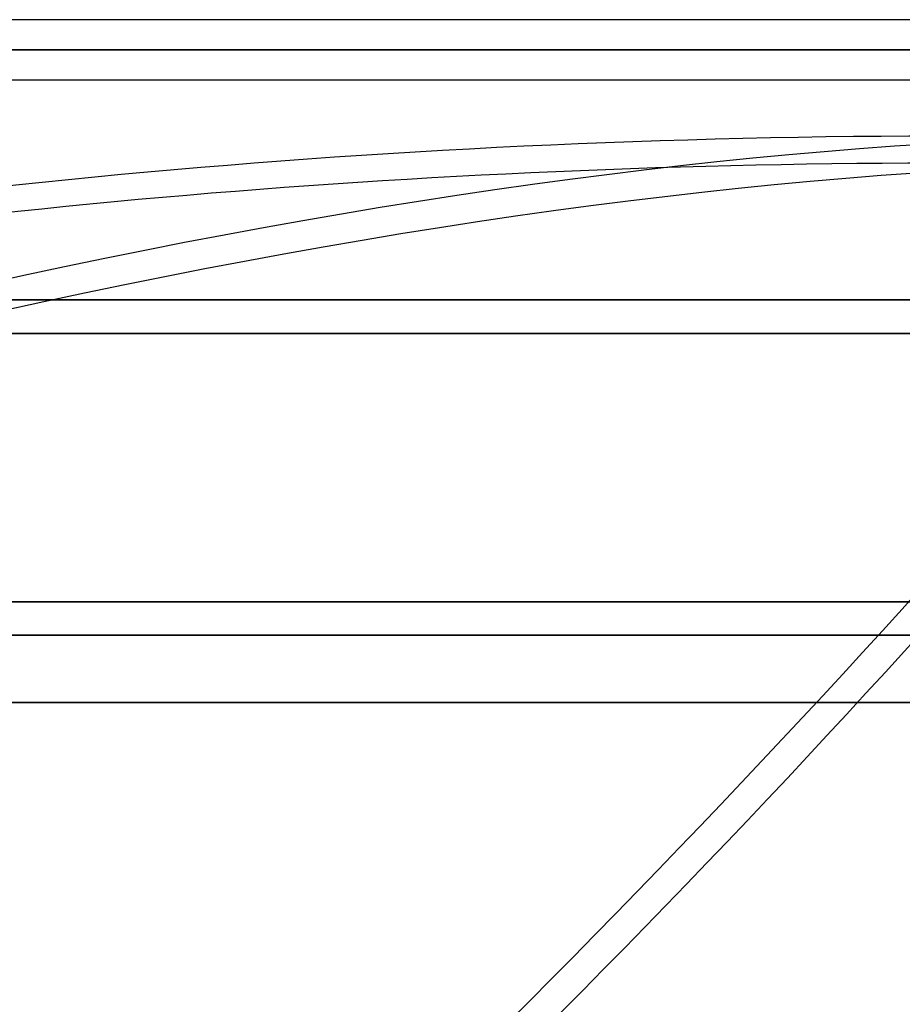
# Model space of a CAD drawing. Header units: millimetres. Extents: x -243 to 243, y -86 to 92.
# Tile 60 of 79: x 104 to 130, y -21 to 8. Entities that reach past the tile are written whole.
import ezdxf

# ---------------------------------------------------------------- set-up
doc = ezdxf.new("R2010")
doc.units = ezdxf.units.MM
doc.layers.add('MAIN-1', color=7, linetype='Continuous')

msp = doc.modelspace()

# ---------------------------------------------------------------- linework, layer by layer
at = {"layer": 'MAIN-1'}
for p, q in [((135.382, 8.352), (-135.382, 8.352)), ((135.382, 8.352), (-135.382, 8.352)), ((136.222, 7.457), (-136.222, 7.457)), ((-136.222, 7.457), (136.222, 7.457)), ((-135.039, 7.457), (135.039, 7.457)), ((135.039, 7.457), (-135.039, 7.457)), ((-135.382, 6.562), (135.382, 6.562)), ((-135.382, 6.562), (135.382, 6.562)), ((-222.5, 0), (222.5, 0)), ((-188, 0), (188, 0)), ((188, 0), (-188, 0)), ((-222.5, 0), (222.5, 0)), ((-221.5, -1), (221.5, -1)), ((-221.5, -1), (221.5, -1)), ((189, -1), (-189, -1)), ((-189, -1), (189, -1)), ((0, -9), (179, -9)), ((179, -9), (0, -9)), ((0, -10), (180, -10)), ((180, -10), (0, -10)), ((222.5, -12), (-222.5, -12)), ((-222.5, -12), (222.5, -12)), ((-221.5, -12), (221.5, -12)), ((221.5, -12), (-221.5, -12))]:
    msp.add_line(p, q, dxfattribs=at)
for centre, major_axis, ratio, start_param, end_param in [((-31.802, -36.595), (-196.599, -115.558), 0.345492, 1.788027, 2.416345), ((16.393, -104.536), (-160.489, -94.333), 0.345492, -2.605534, -2.04415), ((178.305, -104.536), (-181.638, 40.78), 0.559017, -1.188892, -0.888923), ((16.868, -105.345), (160.489, 94.333), 0.345492, 0.534419, 1.097443), ((178.124, -105.345), (181.638, -40.78), 0.559017, 1.952701, 2.226541), ((-31.326, -37.405), (196.599, 115.558), 0.345492, -1.353566, -0.74092)]:
    msp.add_ellipse(centre, major_axis=major_axis, ratio=ratio, start_param=start_param, end_param=end_param, dxfattribs=at)

doc.saveas('drawing.dxf')
